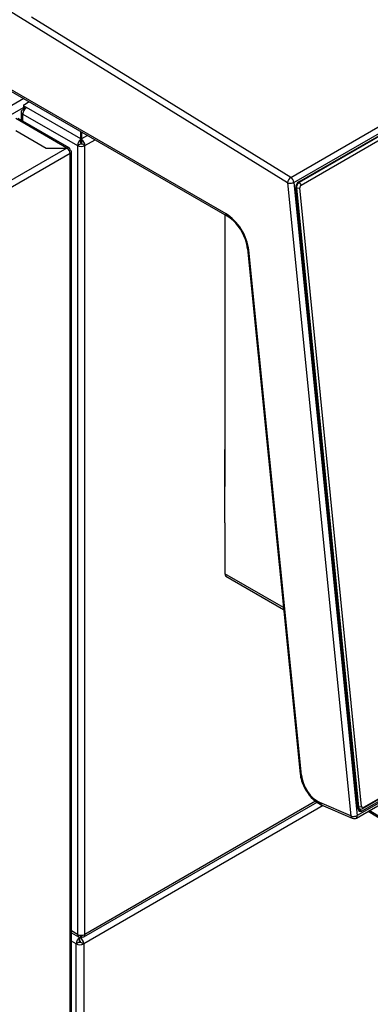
# Model space of a CAD drawing. Header units: millimetres. Extents: x -40 to 419, y 0 to 295.
# Tile 75 of 85: x 371 to 379, y 114 to 136. Entities that reach past the tile are written whole.
import ezdxf

# ---------------------------------------------------------------- set-up
doc = ezdxf.new("R2010")
doc.units = ezdxf.units.MM
doc.layers.add('BW4C_TWINTOWER_H', color=7, linetype='Continuous')
doc.layers.add('Standard', color=7, linetype='Continuous')

# ---------------------------------------------------------------- blocks, each defined once
blk = doc.blocks.new('SE')
at = {"layer": 'BW4C_TWINTOWER_H', "color": 7, "linetype": 'Continuous'}
for p, q in [((377.205, 132.658), (342.687, 153.979)), ((375.843, 131.972), (342.6, 151.165)), ((342.621, 151.119), (375.863, 131.926)), ((377.278, 132.779), (393.047, 141.883)), ((377.346, 132.668), (393.115, 141.772)), ((377.457, 132.68), (393.013, 141.662)), ((392.981, 141.623), (377.467, 132.666)), ((377.507, 132.608), (393.021, 141.565)), ((377.278, 132.779), (371.53, 136.329)), ((371.361, 134.526), (360.361, 128.175)), ((371.373, 134.396), (371.479, 134.458)), ((360.522, 128.076), (371.358, 134.332)), ((371.303, 134.231), (371.303, 134.046)), ((371.338, 134.279), (371.358, 134.291)), ((371.358, 134.376), (371.358, 134.294)), ((371.373, 134.282), (371.373, 134.355)), ((371.373, 134.355), (371.421, 134.328)), ((372.628, 133.631), (371.421, 134.328)), ((372.317, 133.428), (371.184, 134.082)), ((372.365, 133.433), (371.233, 134.087)), ((371.338, 134.026), (371.338, 134.183)), ((371.338, 134.183), (372.55, 133.483)), ((371.183, 133.82), (371.859, 133.429)), ((372.628, 133.631), (372.628, 133.794)), ((372.628, 133.752), (372.638, 133.758)), ((372.628, 133.625), (372.628, 133.631)), ((372.628, 133.542), (372.628, 133.625)), ((372.628, 133.598), (372.638, 133.603)), ((372.638, 133.789), (372.638, 133.631)), ((372.775, 133.71), (372.638, 133.631)), ((372.638, 133.631), (372.638, 133.625)), ((372.638, 133.625), (372.638, 133.542)), ((372.716, 133.483), (372.942, 133.613)), ((372.315, 133.429), (361.74, 127.324)), ((371.859, 133.429), (372.315, 133.429)), ((372.317, 133.428), (372.317, 133.428)), ((372.365, 133.377), (372.385, 133.389)), ((372.55, 133.483), (372.62, 133.524)), ((372.55, 133.483), (372.55, 115.999)), ((372.716, 133.483), (372.646, 133.524)), ((372.716, 115.999), (372.716, 133.483)), ((372.385, 133.307), (361.876, 127.239)), ((372.385, 101.913), (372.385, 133.307)), ((372.415, 101.953), (372.415, 133.348)), ((377.205, 132.658), (378.611, 118.625)), ((377.346, 132.668), (378.752, 118.635)), ((377.39, 132.546), (377.405, 132.539)), ((378.769, 118.781), (377.39, 132.544)), ((377.405, 132.539), (377.476, 132.545)), ((377.405, 132.539), (378.779, 118.828)), ((377.467, 132.666), (377.448, 132.675)), ((377.467, 132.666), (377.507, 132.608)), ((378.849, 118.834), (377.476, 132.545)), ((375.815, 131.954), (375.815, 125.924)), ((376.319, 131.195), (377.485, 119.561)), ((377.514, 119.53), (376.348, 131.164)), ((378.732, 118.579), (394.5, 127.683)), ((394.52, 127.739), (378.752, 118.635)), ((394.411, 127.714), (378.854, 118.732)), ((378.858, 118.783), (394.372, 127.74)), ((394.403, 127.768), (378.889, 118.811)), ((375.815, 125.122), (375.815, 126.746)), ((375.815, 125.122), (375.815, 123.994)), ((377.116, 123.243), (375.815, 123.994)), ((375.84, 123.939), (377.12, 123.2)), ((377.829, 118.95), (372.716, 115.999)), ((377.998, 118.854), (372.69, 115.789)), ((372.692, 115.945), (377.862, 118.93)), ((378.611, 118.625), (377.923, 118.924)), ((377.954, 118.873), (378.642, 118.574)), ((378.779, 118.828), (378.763, 118.835)), ((378.767, 118.796), (378.81, 118.778)), ((378.854, 118.732), (378.77, 118.771)), ((378.779, 118.828), (378.849, 118.834)), ((378.858, 118.783), (378.889, 118.811)), ((379.924, 118.199), (379.015, 118.742)), ((378.99, 118.728), (379.944, 118.157)), ((372.55, 115.999), (372.415, 116.077)), ((372.415, 116.037), (372.574, 115.945)), ((372.598, 115.932), (372.598, 115.94)), ((372.598, 115.848), (372.598, 115.932)), ((372.605, 115.936), (372.618, 115.943)), ((372.605, 115.936), (372.605, 115.94)), ((372.605, 115.854), (372.605, 115.936)), ((372.628, 115.948), (372.628, 115.979)), ((372.628, 115.949), (372.638, 115.955)), ((372.638, 115.979), (372.638, 115.948)), ((372.52, 115.789), (372.415, 115.85)), ((372.591, 115.83), (372.52, 115.789)), ((372.52, 102.251), (372.52, 115.789)), ((372.619, 115.83), (372.69, 115.789)), ((372.69, 115.789), (372.69, 102.251))]:
    blk.add_line(p, q, dxfattribs=at)
for centre, radius, start, end in [((375.305, 131.072), 1.021, 18.8311, 56.8164), ((375.481, 131.107), 0.843, 5.9663, 20.423), ((378.305, 119.651), 0.825, 186.2254, 208.2106), ((378.316, 119.602), 0.813, 204.766, 243.544), ((378.682, 118.665), 0.1, 246.4635, 300)]:
    blk.add_arc(centre, radius, start, end, dxfattribs=at)
for centre, major_axis, ratio, start_param, end_param in [((371.421, 134.231), (0.118, 0), 0.57735, 2.356194, 3.926991), ((371.421, 134.231), (0.059, 0.102), 0.57735, 0.785398, 2.356195), ((371.408, 134.376), (0.05, 0), 0.57735, 2.356194, 3.926991), ((371.408, 134.294), (0.05, 0), 0.57735, 3.141593, 3.804301), ((372.633, 133.531), (-0.059, -0.102), 0.57735, 3.986951, 5.497787), ((372.633, 133.531), (-0.059, 0.102), 0.57735, 3.926991, 5.437827), ((372.315, 133.348), (0.05, -0.0866), 0.57735, 0.785398, 2.356194), ((372.317, 133.349), (-0.0485, -0.084), 0.57735, 2.356195, 3.926991), ((372.315, 133.348), (-0.1, 0), 0.57735, 2.356194, 3.926991), ((372.633, 133.531), (0.118, 0), 0.57735, 3.926991, 5.497787), ((372.633, 133.531), (-0.009, -0.0156), 0.57735, 4.330706, 5.497787), ((372.633, 133.531), (-0.018, 0), 0.57735, 0.785398, 2.356194), ((372.633, 133.531), (0.009, -0.0156), 0.57735, 0.785398, 1.95248), ((377.276, 132.699), (0.0526, 0.0851), 0.556849, 0.802253, 2.373049), ((377.276, 132.699), (-0.05, 0.0866), 0.57735, 4.049164, 5.462881), ((377.276, 132.699), (0.0995, 0.01), 0.502686, 3.872931, 5.443728), ((377.466, 132.588), (-0.0431, -0.0989), 0.643408, 3.857969, 5.428765), ((377.476, 132.58), (0.0399, 0.0917), 0.643408, 0.716376, 2.287173), ((377.511, 132.565), (-0.02, -0.0458), 0.643408, 3.857969, 5.428765), ((375.843, 131.384), (-0.36, 0.624), 0.57735, 4.049164, 5.497787), ((375.913, 132.013), (0.05, 0.0866), 0.57735, 2.356195, 3.142081), ((376.419, 131.205), (0.0995, 0.01), 0.502686, 3.141593, 3.872931), ((375.899, 124.043), (0.06, 0.103), 0.57735, 2.356195, 3.141593), ((377.584, 119.571), (0.0995, 0.01), 0.502686, 3.141593, 3.872931), ((377.878, 119.371), (0.26, -0.45), 0.57735, 4.049164, 5.61996), ((377.994, 118.965), (0.0399, 0.0917), 0.643408, 2.287173, 3.141593), ((378.845, 118.825), (0.0431, 0.0989), 0.643408, 2.287173, 3.857969), ((378.85, 118.869), (0.0399, 0.0917), 0.643408, 2.287173, 3.857969), ((378.885, 118.854), (0.02, 0.0458), 0.643408, 2.287173, 3.857969), ((378.682, 118.665), (0.0995, 0.01), 0.502686, 3.872931, 5.443728), ((378.682, 118.665), (0.0399, 0.0917), 0.643408, 2.287173, 3.141593), ((378.682, 118.665), (-0.05, 0.0866), 0.57735, 3.141593, 4.049164), ((372.605, 115.838), (0.06, 0.104), 0.57735, 0.868828, 2.356195), ((372.633, 116.047), (-0.118, 0), 0.57735, 0.785398, 2.356194), ((372.633, 116.047), (0.059, 0.102), 0.57735, 2.356195, 3.867031), ((372.605, 115.838), (0.06, -0.104), 0.57735, 0.785398, 2.356194), ((372.633, 116.047), (-0.059, 0.102), 0.57735, 2.416155, 3.926991), ((372.605, 115.838), (0.12, 0), 0.57735, 3.926991, 5.497787), ((372.605, 115.838), (0.01, 0.0173), 0.57735, 1.308997, 2.356195), ((372.605, 115.838), (0.02, 0), 0.57735, 3.926991, 5.497787), ((372.605, 115.838), (-0.01, 0.0173), 0.57735, 3.926991, 5.497787)]:
    blk.add_ellipse(centre, major_axis=major_axis, ratio=ratio, start_param=start_param, end_param=end_param, dxfattribs=at)

msp = doc.modelspace()

# ---------------------------------------------------------------- block references
at = {"layer": 'Standard'}
msp.add_blockref('SE', (0, 0), dxfattribs=at)

doc.saveas('drawing.dxf')
